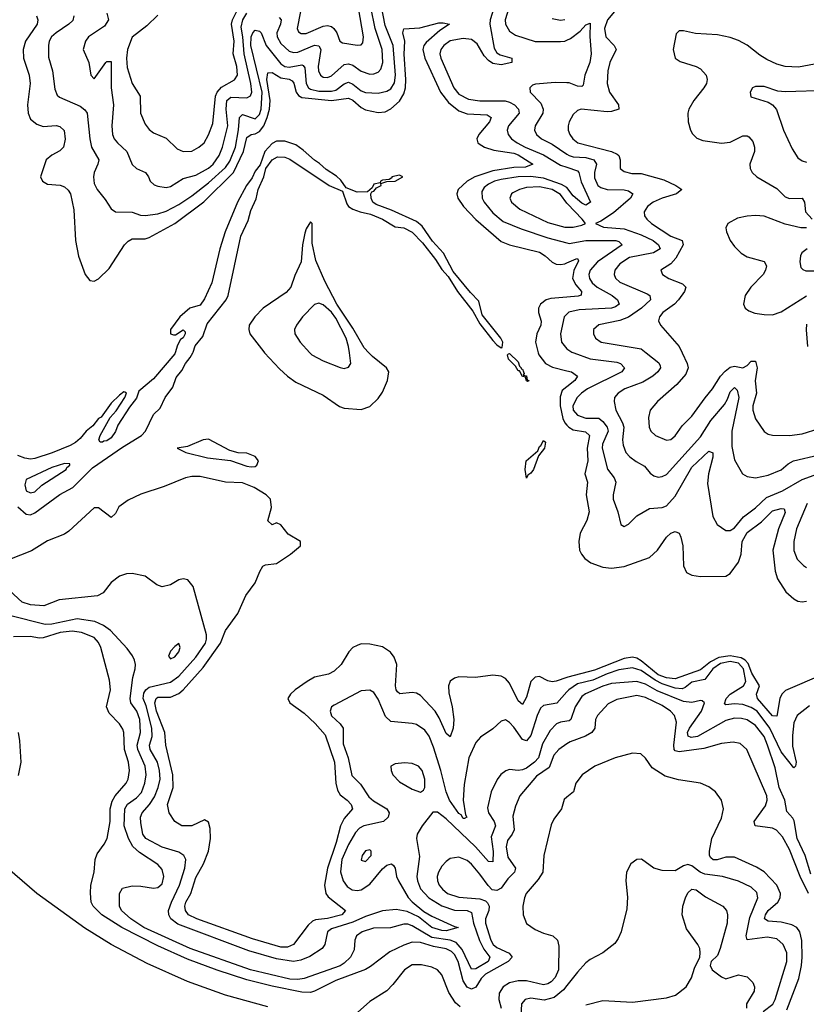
# Model space of a CAD drawing. Header units: inches. Extents: x 1694797 to 1849917, y 907313 to 1017959.
# Tile 57 of 256: x 1697419 to 1701129, y 936928 to 941571. Entities that reach past the tile are written whole.
import ezdxf

# ---------------------------------------------------------------- set-up
doc = ezdxf.new("R2010")
doc.units = ezdxf.units.IN
doc.header["$MEASUREMENT"] = 0
for name, color, linetype in [('B6993', 7, 'Continuous'), ('B6994', 7, 'Continuous'), ('B7903', 7, 'Continuous'), ('B7904', 7, 'Continuous')]:
    doc.layers.add(name, color=color, linetype=linetype)

msp = doc.modelspace()

# ---------------------------------------------------------------- linework, layer by layer
at = {"layer": 'B6993', "color": 5}
for points, elevation in [([(1697410, 939273.1), (1697450, 939239.3), (1697470, 939235.6), (1697490, 939245.8), (1697607.6, 939332.4), (1697670, 939364.3), (1697762.2, 939457.8), (1697904.1, 939555.9), (1697994, 939610), (1698012.8, 939630), (1698050, 939709), (1698081.3, 939738.7), (1698104.2, 939790), (1698141.8, 939838.2), (1698156.4, 939883.6), (1698183.8, 939916.2), (1698200.7, 939950), (1698222.1, 939977.9), (1698235.1, 940000)], 580), ([(1698151.4, 940000), (1698150, 939995.8), (1698050, 939876.9), (1697980.1, 939819.9), (1697970, 939787), (1697936.2, 939743.8), (1697881.3, 939658.7), (1697870, 939628.5), (1697850, 939598.7), (1697830, 939584.9), (1697816, 939584), (1697810, 939578), (1697798, 939578), (1697792, 939590), (1697798, 939610), (1697845.2, 939694.8), (1697873.7, 939726.3), (1697914.8, 939790), (1697922, 939810), (1697915.3, 939815.3), (1697910, 939816), (1697890, 939801), (1697850, 939762), (1697802.7, 939697.3), (1697790, 939690.4), (1697763.8, 939656.2), (1697732.7, 939630), (1697703.8, 939596.2), (1697682.7, 939577.3), (1697657.2, 939562.8), (1697571.6, 939528.4), (1697490, 939501.6), (1697470, 939499.3), (1697443.1, 939503.1), (1697410, 939516.3)], 580), ([(1698574.1, 940000), (1698644.2, 939924.2), (1698681.3, 939890), (1698721.9, 939861.9), (1698850, 939800.5), (1698927, 939747), (1698950, 939738.5), (1699030, 939732.3), (1699070, 939747.3), (1699110, 939785.4), (1699130, 939814.7), (1699154.3, 939870), (1699159.9, 939910), (1699149.2, 939930), (1699083, 939983), (1699066.2, 940000)], 620), ([(1698787.7, 940000), (1698796.9, 939990), (1698850, 939962.5), (1698930, 939930.2), (1698950, 939926.7), (1698970, 939932.7), (1698981.1, 939950), (1698974.4, 940000)], 640), ([(1699864.5, 940000), (1699867, 939990), (1699899.8, 939950), (1699932.8, 939932.8), (1700000, 939915.6)], 620), ([(1700000, 939840.4), (1699977.3, 939822.7), (1699967.9, 939792.1), (1699968, 939750), (1699980.5, 939690), (1699990, 939670.1), (1700000, 939659.5)], 620), ([(1700000, 938468.7), (1699950, 938450.9), (1699930, 938448.3), (1699910, 938452.7), (1699870, 938472.9), (1699850, 938470.8), (1699829.7, 938450), (1699810, 938375.8), (1699790, 938341.6), (1699770, 938358.2), (1699730, 938442.9), (1699710, 938464.3), (1699690, 938474.7), (1699650, 938479.2), (1699569, 938469), (1699490, 938472.3), (1699470, 938465.1), (1699450, 938451.6), (1699441.1, 938430), (1699442.8, 938397.2), (1699458.4, 938330), (1699466.1, 938270), (1699463.6, 938230), (1699450, 938189.3), (1699430, 938204.4), (1699398, 938278), (1699377.9, 938310), (1699310, 938383.9), (1699290, 938394.6), (1699270, 938398), (1699211.9, 938391.9), (1699200.5, 938400.5), (1699194, 938410), (1699190.9, 938430), (1699197.3, 938530), (1699184.5, 938564.5), (1699167.6, 938587.6), (1699130, 938612.8), (1699070, 938626), (1699030, 938627), (1699010, 938620.5), (1698990.3, 938610), (1698971.3, 938590), (1698934.4, 938530), (1698902, 938498), (1698875.6, 938484.4), (1698810, 938469.9), (1698774.7, 938450), (1698718.2, 938410), (1698696.5, 938390), (1698684.2, 938370), (1698692.6, 938350), (1698761.2, 938301.2), (1698812.4, 938252.4), (1698859.2, 938199.2), (1698903.2, 938070), (1698909.8, 937969.8), (1698917.3, 937937.3), (1698930, 937915.6), (1698964, 937890), (1698982, 937870), (1698988.1, 937850), (1698950, 937803.4), (1698931.4, 937770), (1698911.7, 937690), (1698870.4, 937570), (1698856.8, 937490), (1698863.1, 937450), (1698874.5, 937434.5), (1698955.3, 937370), (1698937.8, 937350), (1698870, 937331.9), (1698814.2, 937325.8), (1698800.2, 937319.8), (1698778.8, 937301.2), (1698709.7, 937210.3), (1698682.5, 937197.5), (1698650, 937196.8), (1698516.4, 937236.4), (1698254.8, 937330), (1698215.3, 937350), (1698200.1, 937370), (1698197.6, 937390), (1698202.2, 937410), (1698225.9, 937450), (1698250, 937525.4), (1698286.4, 937590), (1698309.2, 937650), (1698318.7, 937710), (1698317, 937757), (1698310, 937787.3), (1698290, 937798), (1698230, 937769), (1698183.7, 937770), (1698149.9, 937789.9), (1698123.1, 937830), (1698116.5, 937870), (1698142.7, 937950), (1698141.2, 938010), (1698108.7, 938150), (1698103, 938210), (1698063.4, 938310), (1698055.5, 938350), (1698062.3, 938370), (1698070, 938375.8), (1698130, 938375.7), (1698170, 938392.9), (1698190.1, 938409.9), (1698284.2, 938515.8), (1698366.4, 938630), (1698389.9, 938690.1), (1698448.2, 938770), (1698484.9, 938855.1), (1698530, 938915.2), (1698550.9, 938969.1), (1698565.7, 938994.3), (1698579, 939001), (1698630, 939006.6), (1698696.7, 939050), (1698742.7, 939090), (1698742.9, 939110), (1698684.5, 939144.5), (1698650, 939189.2), (1698630, 939199), (1698609.3, 939189.3), (1698590, 939208), (1698606, 939270), (1698601.2, 939310), (1698581.2, 939330), (1698525.5, 939365.5), (1698470, 939387.1), (1698390, 939390.8), (1698270, 939416.8), (1698230, 939416.4), (1698201, 939410), (1698101, 939370), (1697990, 939332.9), (1697930, 939305.2), (1697886.8, 939273.1), (1697870, 939242.9), (1697850, 939223.5), (1697790, 939269.8), (1697770, 939269.8), (1697650, 939158.4), (1697630, 939145.1), (1697550, 939113), (1697474.4, 939065.6), (1697370, 939024.8)], 620), ([(1700000, 938401.6), (1699952.3, 938347.7), (1699890, 938337.4), (1699876.1, 938323.9), (1699859.7, 938290), (1699830, 938195.8), (1699810, 938169.8), (1699790, 938176.8), (1699750, 938234.5), (1699730, 938257.4), (1699710, 938269.7), (1699690, 938263.5), (1699650, 938226.6), (1699592.2, 938187.8), (1699570, 938162.4), (1699537.1, 938090), (1699515.6, 937964.4), (1699510.9, 937890), (1699521.6, 937821.6), (1699527.7, 937810), (1699516.7, 937803.3), (1699510, 937804.6), (1699500.5, 937820.5), (1699490, 937827.9), (1699446.1, 937890), (1699429.9, 937930.1), (1699405.5, 938030), (1699370, 938139.8), (1699350, 938192.9), (1699330, 938220.8), (1699290, 938246.4), (1699270, 938251.8), (1699170, 938260.7), (1699145, 938285), (1699110, 938366.6), (1699090, 938398), (1699070, 938409.8), (1699030, 938406.2), (1698901.8, 938338.1), (1698890.2, 938329.8), (1698883.6, 938310), (1698890, 938288), (1698930.1, 938250.1), (1698944.1, 938230), (1698944.4, 938155.6), (1698967.7, 938090), (1698986, 938006), (1699025.6, 937965.6), (1699066.2, 937906.2), (1699087.9, 937887.9), (1699150.2, 937850), (1699162.2, 937830), (1699157.4, 937810), (1699135.3, 937790), (1699041.5, 937770), (1699021.5, 937758.5), (1699002.1, 937737.9), (1698970, 937682), (1698938.4, 937610), (1698932.1, 937552.1), (1698944.4, 937510), (1698963.8, 937483.8), (1698987.3, 937467.3), (1699010, 937464.1), (1699030, 937468.2), (1699070, 937493.5), (1699130, 937566.9), (1699150, 937583.5), (1699172.4, 937590), (1699182.8, 937582.8), (1699189.5, 937569.5), (1699196.1, 937530), (1699205.6, 937510), (1699251.3, 937431.3), (1699270.5, 937410.5), (1699325.7, 937365.7), (1699363.3, 937343.3), (1699470, 937294.3), (1699487.7, 937290), (1699430, 937274), (1699410, 937275.4), (1699362.8, 937290), (1699299.8, 937339.8), (1699245.9, 937365.9), (1699194.7, 937374.7), (1699130, 937368.5), (1699050, 937341.3), (1698990, 937314.4), (1698890, 937283.9), (1698871.4, 937270), (1698858.5, 937210), (1698845.3, 937190), (1698787.3, 937152.7), (1698744.5, 937135.5), (1698710, 937129.1), (1698630, 937142.1), (1698500, 937180), (1698165.1, 937305.1), (1698131.9, 937330), (1698121.5, 937350), (1698120.7, 937370), (1698134.3, 937410), (1698173.2, 937490), (1698197.9, 937570), (1698202.4, 937610), (1698192.8, 937630), (1698170, 937645.4), (1698090, 937669.1), (1698013.5, 937710), (1698000.2, 937730), (1697990, 937783.7), (1697989, 937810), (1697996.1, 937830), (1698030.4, 937869.6), (1698053.9, 937906.1), (1698072.7, 937950), (1698080.6, 937990), (1698078.6, 938030), (1698069, 938069), (1698033.8, 938130), (1698030.3, 938150), (1698043, 938190), (1698042.2, 938230), (1698014.6, 938334.6), (1698001, 938370), (1698004.7, 938395.3), (1698013.8, 938410), (1698030, 938422.6), (1698130, 938446.2), (1698170, 938474.4), (1698250, 938564.4), (1698294.7, 938630), (1698300.7, 938650), (1698299.9, 938670), (1698237.8, 938897.8), (1698212, 938930), (1698190, 938934.2), (1698170, 938929.8), (1698130, 938906.2), (1698090, 938896.9), (1698065.6, 938905.6), (1698010, 938947.3), (1697950, 938959.5), (1697923, 938957), (1697890, 938946), (1697850, 938917.2), (1697811.7, 938868.3), (1697785.7, 938854.3), (1697604.2, 938835.8), (1697533, 938807), (1697470, 938811.1), (1697430, 938824.3), (1697370, 938879.8)], 640), ([(1700000, 938263), (1699970, 938258.9), (1699950.2, 938250), (1699921.2, 938218.8), (1699884.7, 938155.3), (1699865.8, 938090), (1699847.4, 938070), (1699810, 938041.6), (1699790, 938032.8), (1699769.9, 938029.9), (1699730, 938034.8), (1699712, 938028), (1699689, 938011), (1699671.8, 937988.2), (1699643.2, 937930), (1699626.2, 937853.8), (1699630.1, 937830), (1699656.8, 937790), (1699662.5, 937770), (1699642.9, 937717.1), (1699651.8, 937648.2), (1699650, 937599.5), (1699630, 937601.5), (1699569.6, 937670), (1699430, 937801.5), (1699390, 937833.1), (1699366.8, 937833.2), (1699317.5, 937770), (1699293.7, 937730), (1699290.2, 937710), (1699305.3, 937625.3), (1699292.4, 937530), (1699294.5, 937510), (1699310, 937472.7), (1699349.1, 937429.1), (1699410, 937391.8), (1699470, 937372.1), (1699530, 937369.2), (1699550, 937359.8), (1699559.9, 937310), (1699588.2, 937228.2), (1699608.1, 937188.1), (1699635.9, 937150), (1699628.6, 937130), (1699570, 937095.1), (1699550, 937093), (1699505.6, 937185.6), (1699478.3, 937218.3), (1699450, 937229.3), (1699362.5, 937242.5), (1699270, 937298.1), (1699250, 937305), (1699230, 937305.4), (1699168, 937288), (1699087.3, 937287.3), (1699034.6, 937270), (1699007.7, 937250), (1699000.2, 937230), (1698996.1, 937183.9), (1698979, 937150), (1698950, 937121.1), (1698930.3, 937109.7), (1698760.9, 937050), (1698730, 937044.9), (1698693.3, 937046.7), (1698507.9, 937090), (1698223.2, 937190), (1698004.2, 937290), (1697942.8, 937330), (1697899.1, 937370), (1697889.8, 937390), (1697889, 937450), (1697904.4, 937475.6), (1697950, 937486.3), (1697990, 937485), (1698050, 937475.3), (1698070, 937478), (1698090, 937496.5), (1698098.6, 937530), (1698090, 937562.6), (1698070, 937586.5), (1697984.1, 937644.1), (1697952.4, 937672.4), (1697932.3, 937710), (1697912.1, 937770), (1697914.9, 937850), (1697927.8, 937872.2), (1697970, 937901.5), (1697993, 937927), (1698009.5, 937970), (1698015.5, 938010), (1698010.6, 938050), (1697975.9, 938130), (1697973.2, 938150), (1697987.9, 938210), (1697985.1, 938270), (1697971.8, 938310), (1697942.9, 938350), (1697939.3, 938370), (1697951.7, 938468.3), (1697963.5, 938510), (1697964.7, 938530), (1697959.7, 938550), (1697950.8, 938570.8), (1697925.7, 938605.7), (1697846.5, 938690), (1697813.6, 938713.6), (1697772.4, 938732.4), (1697690, 938745.6), (1697570, 938720.3), (1697539.6, 938719.6), (1697370, 938761.5)], 660), ([(1700000, 938155.5), (1699961.6, 938130), (1699938, 938102), (1699916.4, 938043.6), (1699856, 938004), (1699777.2, 937910), (1699757.4, 937862.6), (1699744.8, 937815.2), (1699750.8, 937750), (1699742.5, 937730), (1699720.4, 937699.6), (1699713, 937670), (1699721.9, 937621.9), (1699758.1, 937570), (1699753.6, 937550), (1699720.7, 937519.3), (1699690, 937474.7), (1699670, 937464.2), (1699648.1, 937468.1), (1699628, 937487.9), (1699590, 937541.6), (1699550, 937587.8), (1699530, 937605.2), (1699490, 937621.8), (1699450, 937615.3), (1699430, 937601.8), (1699410, 937579.3), (1699393.6, 937550), (1699388.6, 937530), (1699389.6, 937510), (1699398, 937490), (1699412.4, 937470), (1699436.3, 937450), (1699490, 937432.1), (1699590, 937425.7), (1699615.7, 937415.7), (1699625.5, 937405.5), (1699633.2, 937390), (1699631, 937370), (1699616, 937330), (1699616.8, 937310), (1699640.8, 937230), (1699652, 937210), (1699670, 937195), (1699728.1, 937168.1), (1699741.1, 937150), (1699723.7, 937130), (1699616, 937070), (1699595.7, 937050), (1699570, 937007.8), (1699550, 936998.7), (1699530, 937008.8), (1699510, 937038.9), (1699486.4, 937130), (1699470, 937162.6), (1699456.1, 937176.1), (1699430, 937189.2), (1699370, 937199.5), (1699310, 937219.4), (1699270, 937221.3), (1699230, 937207), (1699165.4, 937174.6), (1699074.1, 937105.8), (1699050, 937092.3), (1698910, 937039.8), (1698810, 936988.8), (1698790, 936983.5), (1698750, 936984.3), (1698610, 937012.3), (1698490, 937043.1), (1698350, 937088.1), (1698210, 937140.9), (1698070, 937202.6), (1697900.2, 937290), (1697806.2, 937350), (1697764.8, 937390), (1697755.9, 937410), (1697752, 937452), (1697755, 937490), (1697770.5, 937550), (1697774, 937610), (1697783.5, 937636.5), (1697817.7, 937682.3), (1697831.5, 937710), (1697845.9, 937790), (1697845.7, 937850), (1697854.8, 937885.2), (1697869.3, 937910.7), (1697921, 937970), (1697930.4, 937990), (1697937.2, 938030), (1697931.7, 938070), (1697913.6, 938130), (1697910.5, 938210), (1697905.8, 938225.8), (1697890, 938251), (1697840.7, 938300.7), (1697827.8, 938330), (1697846.8, 938410), (1697843.1, 938456.9), (1697801.6, 938610), (1697790, 938634.5), (1697770, 938657.5), (1697710, 938680.9), (1697666.9, 938686.9), (1697610, 938680.4), (1697530, 938655.6), (1697510, 938654.8), (1697470, 938662.5), (1697390, 938661.3)], 680), ([(1697412.9, 938007.1), (1697425.9, 938070), (1697419.6, 938170), (1697413.7, 938210)], 720), ([(1700000, 937904.9), (1699986.4, 937893.6), (1699974.7, 937850), (1699939, 937801), (1699925.5, 937774.5), (1699891, 937630), (1699886.1, 937550), (1699864.5, 937515.5), (1699808.3, 937450), (1699799.3, 937430), (1699791.9, 937390), (1699794.1, 937350), (1699810, 937308.6), (1699850, 937281), (1699890, 937262.7), (1699934, 937250), (1699954.9, 937230), (1699961.7, 937201.7), (1699959.9, 937090), (1699945.3, 937054.7), (1699926.3, 937033.7), (1699910, 937023.4), (1699890, 937019.7), (1699810, 937038.9), (1699770, 937039), (1699730, 937028.7), (1699700.1, 937010), (1699680.7, 936979.3), (1699678.5, 936950), (1699689.7, 936910)], 720), ([(1698590, 936915), (1698390, 936970.7), (1698210, 937035.5), (1698020.5, 937120.5), (1697850, 937209.4), (1697726, 937286), (1697500.3, 937450), (1697361.5, 937570)], 720), ([(1699496, 936916), (1699474.1, 936934.1), (1699443.5, 936983.5), (1699410, 937066.3), (1699390, 937089.9), (1699362.1, 937102.1), (1699314, 937114), (1699270, 937114), (1699233.2, 937090), (1699179.1, 937020.9), (1699150, 936991.7), (1699070, 936941), (1699011.5, 936888.5)], 720), ([(1700000, 937016.9), (1699983.6, 936996.4), (1699939.6, 936960.4), (1699892.4, 936947.6), (1699830, 936957.1), (1699803.1, 936950), (1699786.6, 936930), (1699782.1, 936870)], 740)]:
    msp.add_lwpolyline(points, dxfattribs=dict(at, elevation=elevation))
for points, elevation in [([(1699814.8, 939865.2), (1699810, 939867.8), (1699805.4, 939885.4), (1699790, 939888.5), (1699775.9, 939915.9), (1699770, 939915.6), (1699757.4, 939937.4), (1699723.8, 939970), (1699719.5, 939990), (1699724, 939996), (1699730, 939996.5), (1699770, 939957.4), (1699776.7, 939936.7), (1699784.4, 939930), (1699784.1, 939924.1), (1699790, 939923.8), (1699795.6, 939910), (1699798, 939902), (1699794.4, 939894.4), (1699810, 939892.4), (1699811.9, 939871.9), (1699822, 939870)], 580), ([(1698310, 939592.4), (1698284.2, 939590), (1698210, 939558.4), (1698161, 939550), (1698202.8, 939530), (1698304.7, 939504.7), (1698413, 939493), (1698490, 939466.2), (1698510, 939461.8), (1698530, 939464.3), (1698537.6, 939470), (1698544.5, 939490), (1698530, 939510.7), (1698490, 939527.6), (1698448.6, 939528.6), (1698410, 939538.7)], 620), ([(1699810, 939409.2), (1699803.8, 939450), (1699808.2, 939490), (1699862.4, 939537.6), (1699870, 939558.4), (1699877.7, 939562.3), (1699890, 939587.3), (1699898.3, 939578.3), (1699893.8, 939550), (1699865.5, 939514.5), (1699842, 939450), (1699830, 939432), (1699816.4, 939423.6)], 580), ([(1697630, 939478), (1697570, 939459.6), (1697450, 939402.9), (1697442.9, 939377.1), (1697448.9, 939348.9), (1697470, 939339.2), (1697490, 939344.5), (1697523.7, 939376.3), (1697638.7, 939450), (1697641.1, 939458.9), (1697656, 939470), (1697656, 939476)], 580), ([(1698170, 938629.2), (1698150, 938615.8), (1698130, 938592.6), (1698120.3, 938570), (1698130, 938557.1), (1698150, 938567.1), (1698169.6, 938590), (1698176.4, 938610)], 660), ([(1699233.8, 938066.2), (1699190, 938062.4), (1699169, 938051), (1699170.4, 938030), (1699179.5, 938010), (1699210, 937976.5), (1699270, 937941.5), (1699310, 937928.2), (1699323.3, 937936.7), (1699329.7, 937950.3), (1699329.8, 937990), (1699316.8, 938030), (1699300.5, 938050), (1699270, 938062.8)], 660), ([(1699070, 937655.6), (1699050, 937651.5), (1699034.3, 937630), (1699030, 937608), (1699050, 937600.8), (1699076.8, 937630), (1699076.9, 937650)], 660)]:
    msp.add_lwpolyline(points, close=True, dxfattribs=dict(at, elevation=elevation))
at = {"layer": 'B6994', "color": 5}
for points, elevation in [([(1699771.6, 941770), (1699708.5, 941570), (1699710.6, 941550), (1699730, 941517), (1699758.1, 941498.1), (1699850, 941467.8), (1699970, 941467.9), (1699990, 941470.5), (1700000, 941474.9)], 660), ([(1698742.7, 941610), (1698728, 941530), (1698734.5, 941514.5), (1698746, 941506), (1698770, 941506.1), (1698850, 941540.4), (1698870, 941543.7), (1698890, 941538.6), (1698900.6, 941530), (1698914.3, 941510), (1698928.6, 941470), (1698942, 941462), (1699010, 941451), (1699030, 941452.9), (1699037.9, 941462.1), (1699041.1, 941490), (1698999.8, 941730)], 680), ([(1697674.3, 941590), (1697670, 941568.2), (1697650.2, 941550), (1697590.2, 941510), (1697569.4, 941490), (1697558.5, 941470), (1697554.5, 941450), (1697554.9, 941394.9), (1697572.7, 941330), (1697584.1, 941244.1), (1697595.4, 941215.4), (1697606.5, 941206.5), (1697703.8, 941163.8), (1697726.6, 941146.6), (1697737.1, 941130), (1697749.6, 941009.6), (1697758.2, 940970), (1697792.2, 940910), (1697787.9, 940890), (1697769.6, 940850), (1697766.7, 940830), (1697770, 940799.5), (1697783.6, 940770), (1697822.6, 940722.6), (1697850, 940679.5), (1697870, 940664.4), (1697950, 940663.5), (1697988.2, 940650), (1698010, 940647.7), (1698070, 940656.2), (1698110, 940668.6), (1698170, 940699.3), (1698230, 940739.9), (1698310, 940801.2), (1698390, 940874.2), (1698410, 940903.6), (1698436.5, 940970), (1698451.4, 941051.4), (1698455, 941110), (1698470, 941124.2), (1698530, 941103.6), (1698550, 941124.7), (1698558.1, 941150), (1698562, 941230), (1698509.1, 941450), (1698510.3, 941490), (1698517.8, 941510), (1698530, 941521.5), (1698550, 941517.3), (1698557.1, 941510), (1698581.8, 941450), (1698650, 941363), (1698670, 941351.1), (1698690, 941347.5), (1698750, 941358.3), (1698755.9, 941355.9), (1698764.3, 941344.3), (1698770.1, 941270), (1698781.7, 941250), (1698790, 941244.4), (1698830, 941234.1), (1698890, 941233.8), (1698910, 941239.6), (1698950, 941269.3), (1698970, 941276), (1698990, 941267.5), (1699030, 941235.4), (1699050, 941227.7), (1699110, 941225.1), (1699150, 941234.1), (1699170, 941245.1), (1699187.2, 941272.8), (1699192, 941310), (1699180.9, 941450), (1699143.2, 941543.2), (1699122.7, 941650)], 640), ([(1698070, 941593.3), (1698018, 941542), (1697950, 941488.7), (1697926.7, 941430), (1697922.5, 941390), (1697925.4, 941345.4), (1697949.5, 941270), (1697987.5, 941210), (1697989.2, 941130), (1698010, 941078), (1698030, 941053), (1698050, 941038), (1698110, 941012.2), (1698161.8, 940961.8), (1698189.3, 940949.3), (1698230, 940952), (1698264.1, 940970), (1698289, 940991), (1698310, 941027.6), (1698330, 941081.6), (1698342.8, 941210), (1698350.4, 941229.6), (1698370, 941252.3), (1698431.8, 941288.2), (1698445.4, 941310), (1698443.1, 941350), (1698425.4, 941410), (1698431, 941470), (1698417.9, 941550), (1698423.1, 941570), (1698452.3, 941630)], 680), ([(1698642.2, 941582.2), (1698652.1, 941570), (1698649.6, 941550), (1698632.4, 941510), (1698632.5, 941490), (1698650, 941458.7), (1698690, 941423.1), (1698710, 941416.9), (1698730, 941418.8), (1698810, 941451.1), (1698830, 941448.7), (1698839.3, 941430), (1698827.2, 941350), (1698828.2, 941330), (1698837.1, 941310), (1698850, 941300.4), (1698870, 941298.8), (1698890, 941306.1), (1698950, 941360.1), (1698970, 941363.7), (1698990, 941356.3), (1699030, 941328.3), (1699070, 941315), (1699090, 941316.2), (1699110, 941324.5), (1699121.8, 941338.2), (1699131.9, 941370), (1699128.7, 941430), (1699095.1, 941530), (1699075.8, 941630)], 660), ([(1699657.4, 941630), (1699637.4, 941570), (1699635.9, 941550), (1699657.3, 941437.3), (1699670, 941415.4), (1699684.9, 941404.9), (1699740.5, 941390), (1699739.5, 941370), (1699690, 941358.9), (1699650, 941365.2), (1699630, 941379.1), (1699610, 941401.6), (1699577.1, 941457.1), (1699550, 941477.8), (1699510, 941482.7), (1699450, 941472), (1699419.6, 941450), (1699405.3, 941430), (1699401.3, 941410), (1699404.9, 941390), (1699466.3, 941250), (1699490, 941220.6), (1699536.4, 941196.4), (1699590, 941187.9), (1699708.4, 941188.4), (1699730, 941183), (1699752.9, 941170), (1699772.3, 941150), (1699775.6, 941130), (1699723.9, 941070), (1699717.7, 941050), (1699722.2, 941030), (1699739.4, 941010), (1699765.9, 940990), (1699802.8, 940970), (1699890, 940934.1), (1699970, 940885), (1700000, 940875.1)], 640), ([(1697497.4, 941590), (1697504.8, 941570), (1697501.9, 941550), (1697446.7, 941470), (1697434.8, 941430), (1697436.8, 941390), (1697462.7, 941310), (1697468.2, 941270), (1697455.8, 941170), (1697458.1, 941130), (1697470, 941101.5), (1697498.8, 941078.8), (1697530, 941068.1), (1697590, 941071.5), (1697608, 941068), (1697628.1, 941048.1), (1697632.6, 941007.4), (1697624.7, 940970), (1697607.7, 940952.3), (1697570, 940933), (1697543.2, 940910), (1697516.5, 940830), (1697525.6, 940810), (1697550, 940795.2), (1697609.8, 940790.2), (1697630, 940782.4), (1697647.9, 940767.9), (1697658.3, 940750), (1697674.2, 940674.2), (1697682, 940530), (1697696.7, 940456.7), (1697727.2, 940370), (1697750, 940340.6), (1697770, 940337.8), (1697790, 940349.5), (1697841.4, 940398.6), (1697913.3, 940510), (1697930, 940527.3), (1697950, 940538.1), (1698010, 940537.8), (1698030, 940544.5), (1698150, 940609.7), (1698287.7, 940712.3), (1698427.1, 940850), (1698474.8, 940950), (1698490, 941015.1), (1698509.9, 941030.1), (1698530, 941032.7), (1698550, 941043.3), (1698570, 941070.5), (1698586.1, 941110), (1698597.2, 941150), (1698600.2, 941190), (1698585.1, 941290), (1698590, 941320.6), (1698610, 941322), (1698650, 941297.4), (1698690.6, 941290.6), (1698703.5, 941283.5), (1698711.4, 941271.4), (1698722.4, 941230), (1698734.2, 941214.2), (1698750, 941204.5), (1698890, 941190.4), (1698970, 941201.7), (1698990, 941192.2), (1699030, 941157.5), (1699050, 941146.3), (1699110, 941133.3), (1699142.6, 941137.4), (1699170, 941150.6), (1699210, 941187.6), (1699230, 941221.1), (1699238.8, 941250), (1699240.9, 941290), (1699231.6, 941408.4), (1699235.4, 941470), (1699225.4, 941510), (1699230, 941528.4), (1699306.7, 941533.3), (1699395.8, 941555.8), (1699416.8, 941556.8), (1699445.5, 941550), (1699399.9, 941520.1), (1699336.5, 941463.5), (1699325.9, 941450), (1699319.9, 941430), (1699330.4, 941390), (1699404.3, 941230), (1699441.3, 941181.3), (1699490, 941141.1), (1699530, 941127.7), (1699623.2, 941123.2), (1699643, 941110), (1699635.4, 941090), (1699584.5, 941030), (1699574.8, 941010), (1699580.2, 940990), (1699585.6, 940985.6), (1699611.4, 940970), (1699656, 940956), (1699750, 940941.3), (1699770, 940933.9), (1699839, 940890), (1699804.8, 940875.2), (1699750, 940874.8), (1699650, 940858.8), (1699565.3, 940830), (1699529.1, 940810), (1699486.5, 940770), (1699480.1, 940750), (1699485.4, 940730), (1699512.4, 940690), (1699570, 940628.6), (1699690, 940525.5), (1699730, 940509.2), (1699870, 940475.2), (1699898, 940458), (1699930, 940427.9), (1699950, 940418.4), (1699970, 940416.3), (1699990, 940420.6), (1700000, 940424.9)], 620), ([(1697830, 941601.5), (1697838.1, 941570), (1697818.9, 941541.1), (1697744, 941490), (1697729.2, 941470), (1697718.3, 941430), (1697744.7, 941370), (1697754.4, 941310), (1697770, 941292.7), (1697825.1, 941370), (1697830, 941374.6), (1697850, 941374), (1697850.1, 941250), (1697861.9, 941170), (1697854.1, 941070), (1697856.6, 941030), (1697864.6, 941010), (1697879.8, 940990), (1697924.4, 940950), (1697950, 940888.8), (1697970.1, 940870.1), (1698012.9, 940850), (1698026.9, 940830), (1698033.6, 940810), (1698052.7, 940792.7), (1698070, 940785.5), (1698110, 940779.7), (1698130, 940783.8), (1698190, 940821.6), (1698250, 940837.5), (1698310, 940870.5), (1698331.9, 940890), (1698358.9, 940930), (1698374.9, 940970), (1698400.7, 941070), (1698392.8, 941150), (1698396, 941190), (1698414.1, 941205.9), (1698490, 941203.1), (1698507.1, 941212.9), (1698514.1, 941230), (1698509.2, 941270.8), (1698477.6, 941410), (1698471.9, 941490), (1698463.6, 941536.4), (1698470.8, 941570), (1698490, 941602.8)], 660), ([(1699930, 941577.2), (1699970, 941569.5), (1699990, 941571.6)], 680), ([(1700000, 941273.3), (1699944.2, 941275.8), (1699852.2, 941267.8), (1699837.8, 941262.2), (1699824.6, 941250), (1699827.1, 941230), (1699877.5, 941177.5), (1699888.6, 941150), (1699885.9, 941130), (1699850.1, 941070), (1699847, 941050), (1699856.1, 941030), (1699880.7, 941010), (1699930, 940984.3), (1700000, 940937.1)], 660), ([(1698235.1, 940000), (1698236.9, 940003.1), (1698246.7, 940033.3), (1698282.8, 940077.2), (1698303.1, 940136.9), (1698392, 940250), (1698402.6, 940270), (1698462, 940550), (1698496.2, 940623.8), (1698509.1, 940670.9), (1698533.7, 940726.3), (1698543, 940770), (1698571, 940830), (1698580.2, 940870), (1698609.6, 940910.4), (1698635.1, 940924.9), (1698670, 940923.4), (1698693.5, 940913.5), (1698878, 940790), (1698942.2, 940762.2), (1698962.3, 940702.3), (1698970, 940689.8), (1698990, 940678), (1699024.6, 940664.6), (1699073.9, 940653.9), (1699130.6, 940630.6), (1699190, 940594.8), (1699230, 940589.8), (1699270, 940569.8), (1699319, 940519), (1699380.3, 940440.3), (1699410, 940393.5), (1699439.7, 940359.7), (1699483.2, 940290), (1699555.9, 940195.9), (1699590, 940136.4), (1699650, 940058.5), (1699670, 940038.5), (1699690, 940023.6), (1699695.1, 940024.9), (1699697.6, 940050), (1699688.9, 940070), (1699599.7, 940179.7), (1699584.4, 940244.4), (1699545.1, 940285.1), (1699464.2, 940384.2), (1699418.3, 940470), (1699366.2, 940526.2), (1699317.6, 940597.6), (1699290, 940619.7), (1699172.7, 940672.7), (1699100, 940700), (1699084.7, 940710), (1699076.3, 940730), (1699075.8, 940750), (1699080.3, 940759.8), (1699090, 940762), (1699101.8, 940778.2), (1699124, 940790), (1699122, 940798), (1699150, 940807.6), (1699190, 940809.8), (1699226.8, 940830), (1699210, 940837.6), (1699174, 940830), (1699174, 940826), (1699162, 940818), (1699130, 940814), (1699121.2, 940810), (1699118.6, 940801.4), (1699090, 940794.9), (1699081.3, 940778.7), (1699059.8, 940760.2), (1699010, 940757.8), (1698958, 940778), (1698934.2, 940814.2), (1698913.6, 940833.6), (1698864.2, 940864.2), (1698833.7, 940893.7), (1698808.8, 940908.8), (1698756.5, 940956.5), (1698720.9, 940980.9), (1698670, 940998.8), (1698630, 940998.8), (1698610, 940988), (1698575.3, 940950), (1698553.4, 940886.6), (1698530, 940857.1), (1698514.9, 940825.1), (1698489.2, 940790), (1698446.5, 940710), (1698388.4, 940570), (1698362.4, 940490), (1698324.8, 940330), (1698290, 940255.5), (1698270, 940224.4), (1698222, 940210), (1698174, 940170), (1698129.5, 940110.5), (1698129.4, 940089.4), (1698144.5, 940084.5), (1698154.4, 940085.6), (1698190, 940109.2), (1698198.7, 940098.7), (1698199.6, 940090), (1698190, 940070.8), (1698177.7, 940062.3), (1698163.4, 940036.6), (1698151.4, 940000)], 580), ([(1700000, 940780), (1699974.7, 940794.7), (1699890, 940824.1), (1699828.4, 940831.6), (1699770.5, 940829.5), (1699690, 940818.3), (1699657.8, 940810), (1699630, 940796.2), (1699610, 940779.9), (1699599.4, 940760.6), (1699600.7, 940730), (1699610.1, 940710), (1699650, 940661.1), (1699699.9, 940619.9), (1699784.7, 940584.8), (1699910, 940541.8), (1700000, 940518.6)], 640), ([(1700000, 940706.2), (1699970, 940747.6), (1699931.1, 940770), (1699870, 940782.3), (1699810, 940779.1), (1699776.1, 940770), (1699745.6, 940754.4), (1699738.8, 940750), (1699730.2, 940730), (1699739.4, 940710), (1699777.6, 940677.6), (1699910, 940615.4), (1699990, 940593), (1700000, 940593)], 660), ([(1699066.2, 940000), (1699043.2, 940023.2), (1698990, 940116.7), (1698915.2, 940230), (1698858, 940338), (1698816, 940436), (1698797.9, 940517.9), (1698798.3, 940610), (1698790, 940617.3), (1698770, 940585.1), (1698764.2, 940564.2), (1698752.4, 940510), (1698745.9, 940430), (1698715.9, 940364.1), (1698698.1, 940310), (1698675, 940285), (1698567.6, 940210), (1698527.2, 940170), (1698501.4, 940130), (1698499, 940110), (1698504.1, 940090), (1698570, 940004.5), (1698574.1, 940000)], 620), ([(1698974.4, 940000), (1698970.5, 940029.6), (1698958.9, 940070), (1698910, 940163.4), (1698890, 940192.6), (1698850, 940226.5), (1698830, 940234.8), (1698810, 940227.3), (1698753.4, 940170), (1698724.4, 940130), (1698715.3, 940110), (1698716.5, 940090), (1698741.5, 940050), (1698787.7, 940000)], 640), ([(1700000, 940262.9), (1699924, 940256), (1699902.6, 940250), (1699875.5, 940230), (1699865.9, 940210), (1699866.2, 940190), (1699878.8, 940150), (1699876.5, 940130), (1699858.2, 940090), (1699852.3, 940050), (1699864.5, 940000)], 620), ([(1700000, 940182.7), (1699987.3, 940170), (1699969.4, 940089.4), (1699974.4, 940050), (1699999.5, 940019.5), (1700000, 940019.2)], 640)]:
    msp.add_lwpolyline(points, dxfattribs=dict(at, elevation=elevation))
at = {"layer": 'B7903', "color": 5}
for points, elevation in [([(1700032.9, 940000), (1700110, 939972.2), (1700235.8, 939955.8), (1700252.3, 939950), (1700271.1, 939930), (1700259.1, 939910), (1700097.9, 939830), (1700069.5, 939810), (1700048.5, 939790), (1700027.8, 939750), (1700030.1, 939730), (1700050, 939706.7), (1700090, 939691.8), (1700150, 939691.5), (1700170, 939676.8), (1700190.5, 939650), (1700194.1, 939630), (1700167.7, 939570), (1700166.3, 939550), (1700191.9, 939451.9), (1700222.7, 939410), (1700230.8, 939390), (1700217.7, 939330), (1700218.4, 939310), (1700240.8, 939250), (1700254.8, 939190), (1700270, 939180.5), (1700290, 939192.7), (1700329.2, 939230.8), (1700390, 939265.8), (1700450, 939270.9), (1700470, 939279), (1700510, 939324.1), (1700590, 939461.2), (1700670, 939535.9), (1700687.7, 939527.7), (1700688.4, 939508.4), (1700667.4, 939430), (1700663.3, 939383.3), (1700687.9, 939227.9), (1700708.5, 939190), (1700750, 939162), (1700770, 939161.8), (1700790, 939174), (1700833, 939227), (1700890, 939269.2), (1700942.1, 939317.9), (1701016.5, 939350), (1701110, 939402.7), (1701218.3, 939441.7)], 640), ([(1700373.7, 940000), (1700433, 939953), (1700439.5, 939939.5), (1700442, 939930), (1700429.5, 939910), (1700405, 939890), (1700357.6, 939862.4), (1700272.9, 939830), (1700242, 939810), (1700225.2, 939790), (1700222.3, 939770), (1700231.6, 939730), (1700263, 939670), (1700268.6, 939650), (1700262.5, 939590), (1700264.8, 939564.8), (1700278.5, 939530), (1700296.2, 939510), (1700326.8, 939486.8), (1700365.9, 939465.9), (1700392.2, 939432.2), (1700410, 939419.2), (1700430, 939413.7), (1700450, 939416.3), (1700470, 939425.7), (1700630, 939603.5), (1700679.4, 939680.6), (1700743, 939757), (1700757.7, 939782.3), (1700770, 939816.9), (1700790, 939837.1), (1700803.8, 939823.8), (1700810.5, 939790), (1700777.3, 939630), (1700777.8, 939557.8), (1700790, 939495.5), (1700828.9, 939430), (1700850, 939416.5), (1700890, 939411.1), (1700950, 939423.5), (1701010, 939448.8), (1701043.3, 939476.7), (1701069.1, 939490.9), (1701190, 939519.8)], 660), ([(1700544.4, 940000), (1700568.1, 939950), (1700572.2, 939930), (1700560.8, 939899.2), (1700519.2, 939850), (1700427.1, 939770), (1700393.2, 939730), (1700384.9, 939695.1), (1700387.6, 939650), (1700395.6, 939630), (1700418.4, 939610), (1700470, 939587.5), (1700490, 939591.3), (1700510, 939609.2), (1700543.8, 939656.2), (1700590, 939701.5), (1700651.9, 939788.1), (1700687.5, 939830), (1700724.7, 939890), (1700746.1, 939913.9), (1700770, 939932.3), (1700790, 939936.5), (1700830.3, 939929.7), (1700850, 939939.8), (1700870, 939960.5), (1700881, 939961), (1700890, 939961.2), (1700897, 939930), (1700888.7, 939868.7), (1700893.6, 939810), (1700877.1, 939750), (1700877.4, 939730), (1700890, 939688.7), (1700930, 939628.9), (1700950, 939615.8), (1700970, 939611.1), (1701050, 939610.8), (1701110, 939618.5), (1701190, 939643.5)], 680), ([(1700000, 939915.6), (1700022, 939910), (1700050.2, 939890), (1700037.7, 939870), (1700000, 939840.4)], 620), ([(1700000, 939659.5), (1700008.9, 939650), (1700030, 939637.1), (1700087.3, 939627.3), (1700106.2, 939610), (1700095.5, 939550), (1700098.7, 939490), (1700084.5, 939430), (1700097.4, 939390), (1700091.3, 939330), (1700105.8, 939250), (1700094.2, 939210), (1700062.8, 939150), (1700056.6, 939110), (1700060.1, 939070), (1700068.3, 939050), (1700085, 939030), (1700112.4, 939010), (1700170, 938989.6), (1700210, 938984.8), (1700270, 938993), (1700390, 939035.3), (1700427.8, 939070), (1700470, 939131), (1700490, 939149.2), (1700510, 939157.3), (1700529.2, 939149.2), (1700537.5, 939130), (1700546.7, 939090), (1700550, 938994.8), (1700564, 938964), (1700590, 938952.2), (1700630, 938945.8), (1700750, 938946.7), (1700770, 938958.9), (1700810, 939013.1), (1700822, 939050), (1700826.2, 939110), (1700850, 939152.7), (1700917.5, 939202.5), (1700970, 939254.6), (1701010, 939266.7), (1701024.6, 939264.6), (1701030, 939247.3), (1700997.5, 939170), (1700971.4, 939070), (1700982.3, 938970), (1700993.8, 938933.8), (1701032.4, 938872.4), (1701070, 938839.8), (1701090, 938829.4), (1701110, 938826.1), (1701130, 938829.5)], 620), ([(1701133.3, 939290), (1701083.1, 939170), (1701070.6, 939110), (1701070, 939067.7), (1701086.9, 939026.9), (1701116.6, 938996.6), (1701130, 938988.4)], 640), ([(1701210, 938483.8), (1701031.7, 938408.3), (1701014.4, 938390), (1701004.6, 938370), (1700990, 938286), (1700970, 938288), (1700899.3, 938370), (1700893.7, 938390), (1700908.3, 938430), (1700872.2, 938490), (1700854.3, 938534.3), (1700841.6, 938550), (1700821.9, 938561.9), (1700770, 938570.7), (1700717.4, 938562.6), (1700677.9, 938542.1), (1700630, 938504.7), (1700510, 938463), (1700470, 938467.3), (1700430, 938481.4), (1700350, 938546.9), (1700330, 938560.4), (1700310, 938565), (1700270, 938557.8), (1700130, 938503.4), (1700003.7, 938470), (1700000, 938468.7)], 620), ([(1701144.4, 938335.6), (1701085.6, 938290), (1701070, 938255.1), (1701064.3, 938195.6), (1701064.3, 938144.3), (1701081.1, 938070), (1701077.6, 938050), (1701070, 938043.5), (1701010, 938117.7), (1700957.3, 938230), (1700896.8, 938310), (1700870, 938328.1), (1700830, 938341.5), (1700790, 938344.7), (1700750, 938339.8), (1700743.9, 938343.9), (1700751.5, 938370), (1700769.9, 938390), (1700833, 938430), (1700844.5, 938450), (1700832.4, 938510), (1700810, 938536.2), (1700770, 938544.4), (1700725.1, 938534.9), (1700688, 938510), (1700650, 938459.7), (1700590, 938447.2), (1700558.5, 938421.5), (1700544.4, 938415.6), (1700510, 938418), (1700450, 938439.2), (1700416.5, 938456.5), (1700350, 938502.5), (1700310, 938514.9), (1700244.7, 938504.7), (1700190, 938486.8), (1700123.1, 938456.9), (1700050, 938438.7), (1700008.6, 938411.4), (1700000, 938401.6)], 640), ([(1701150, 937541.1), (1701123.7, 937630), (1701087, 937710), (1701072.2, 937792.2), (1701065.9, 937805.9), (1701037.6, 937837.6), (1701028.1, 937890), (1701001.4, 937950), (1700982.6, 938042.6), (1700946.8, 938150), (1700929.9, 938190), (1700890, 938242.8), (1700850, 938268.7), (1700824.1, 938275.9), (1700790, 938277.5), (1700750, 938266.7), (1700616.3, 938190), (1700585.7, 938185.7), (1700572.6, 938192.6), (1700569.6, 938210), (1700578.4, 938230), (1700635.2, 938310), (1700649.6, 938349.6), (1700638.8, 938358.8), (1700630, 938361), (1700590, 938350.4), (1700550, 938356.3), (1700426.1, 938406.1), (1700370, 938437.7), (1700330.5, 938449.5), (1700210, 938439.8), (1700170, 938428.4), (1700087.7, 938392.3), (1700070, 938379), (1700039.1, 938330), (1700018.2, 938270), (1700010, 938264.3), (1700000, 938263)], 660), ([(1701139.4, 937450), (1701100.6, 937530), (1701050, 937657.2), (1701016.9, 937716.9), (1700989.3, 937749.3), (1700970, 937757.8), (1700888.6, 937770), (1700883.2, 937790), (1700936.7, 937863.3), (1700945, 937890), (1700943.6, 937910), (1700848.8, 938128.8), (1700817, 938157), (1700784.2, 938164.2), (1700730, 938157.5), (1700646.4, 938133.6), (1700530, 938118.7), (1700510, 938123.2), (1700505.6, 938130), (1700505, 938150), (1700517.6, 938257.6), (1700508.1, 938290), (1700489.2, 938310), (1700450, 938336.6), (1700370, 938373.9), (1700330, 938383.4), (1700235.4, 938364.6), (1700195.2, 938344.8), (1700144.6, 938290), (1700135.5, 938270), (1700131.6, 938230), (1700117.6, 938210), (1700087.6, 938192.4), (1700014.8, 938165.2), (1700000, 938155.5)], 680), ([(1701037.9, 936902.1), (1701094.8, 937050), (1701107, 937110), (1701109.9, 937150), (1701108, 937228), (1701098.6, 937270), (1701083.9, 937290), (1701061.8, 937301.8), (1701010, 937315.4), (1700950, 937319.9), (1700932.3, 937330), (1700936.9, 937350), (1700949.9, 937370), (1700994.3, 937410), (1701005.9, 937430), (1701007.6, 937450), (1700990.4, 937490), (1700930, 937552.3), (1700894.7, 937574.7), (1700790, 937621.7), (1700750, 937621), (1700708.2, 937608.2), (1700690, 937608.4), (1700679, 937619), (1700672.8, 937630), (1700672.8, 937650), (1700683.1, 937710), (1700730, 937806), (1700739.4, 937850), (1700728.7, 937890), (1700701.3, 937930), (1700670, 937953.8), (1700630, 937969.9), (1700526.8, 937986.8), (1700463.2, 938003.2), (1700402.9, 938042.9), (1700370, 938088.9), (1700348.2, 938108.2), (1700310, 938112.2), (1700227.6, 938090), (1700131.8, 938050), (1700071.6, 938010), (1700041.7, 937970), (1700030.5, 937930), (1700000, 937904.9)], 720), ([(1700926.1, 936893.9), (1700971.4, 936928.6), (1700983, 936950), (1701037.4, 937130), (1701036.7, 937170), (1701019.5, 937210), (1700990, 937236.2), (1700944.7, 937244.7), (1700850, 937231.8), (1700846.2, 937250), (1700862.9, 937337.1), (1700900.5, 937430), (1700895.3, 937455.3), (1700870, 937480.5), (1700810, 937507.7), (1700734.5, 937530), (1700650, 937542), (1700629.2, 937550), (1700590, 937580.2), (1700570, 937587.4), (1700550, 937581.2), (1700510, 937556.9), (1700450, 937558), (1700410, 937569.3), (1700351.4, 937611.4), (1700330, 937610.8), (1700301.3, 937590), (1700281.1, 937550), (1700277.8, 937510), (1700286.4, 937433.6), (1700282, 937378), (1700255.5, 937270), (1700242.3, 937237.7), (1700226, 937214), (1700169.2, 937170.8), (1700110, 937138.5), (1700090, 937122.4), (1700050, 937079.8), (1700000, 937016.9)], 740), ([(1700090, 936925.3), (1700170, 936944.9), (1700310, 936938.1), (1700470, 936958.2), (1700512.4, 936970), (1700562.4, 937010), (1700588.2, 937051.8), (1700601.3, 937098.7), (1700627.4, 937150), (1700629, 937170), (1700626.7, 937190), (1700618, 937210), (1700563.7, 937283.7), (1700543.4, 937350), (1700546.7, 937390), (1700559.7, 937430), (1700570, 937452.7), (1700590, 937471.2), (1700610, 937468.2), (1700654.4, 937434.4), (1700735.6, 937390), (1700753.3, 937370), (1700758.2, 937350), (1700755.7, 937310), (1700723.7, 937190), (1700710, 937158), (1700680.5, 937130), (1700675.1, 937110), (1700684.7, 937090), (1700730, 937056.8), (1700750, 937048), (1700810, 937066.9), (1700850, 937056.4), (1700877.2, 937030), (1700884.2, 937010), (1700884.1, 936990), (1700847.8, 936930), (1700846.6, 936910)], 760)]:
    msp.add_lwpolyline(points, dxfattribs=dict(at, elevation=elevation))
at = {"layer": 'B7904', "color": 5}
for points, elevation in [([(1700224.6, 941610), (1700190.8, 941570), (1700176.9, 941530), (1700184, 941490), (1700222.6, 941450), (1700232, 941430), (1700201.8, 941370), (1700193, 941330), (1700190.1, 941270), (1700200.7, 941230), (1700243.5, 941170), (1700244.6, 941150), (1700210, 941137.7), (1700190, 941137.2), (1700068, 941150), (1700050, 941143.1), (1700030, 941123.5), (1700010.9, 941090), (1700006, 941070), (1700006.6, 941050), (1700013.6, 941030), (1700027.4, 941010), (1700050.9, 940990.9), (1700210, 940950), (1700236.7, 940936.7), (1700244.2, 940930), (1700250.6, 940910), (1700251.2, 940870), (1700270, 940855), (1700306.1, 940846.1), (1700350, 940845.4), (1700456.8, 940816.8), (1700513.8, 940790), (1700542.4, 940770), (1700517, 940750), (1700449.8, 940730.2), (1700407.2, 940710), (1700380.6, 940690), (1700364.7, 940664.7), (1700365.8, 940645.8), (1700376.3, 940630), (1700399, 940610), (1700490, 940550.9), (1700543, 940530), (1700549.1, 940510), (1700513.7, 940446.3), (1700490, 940419.8), (1700443.8, 940390), (1700450.4, 940370), (1700481.3, 940350), (1700545.4, 940325.4), (1700561.3, 940310), (1700554.6, 940290), (1700527, 940250), (1700507.1, 940230), (1700452.3, 940190), (1700436.6, 940170), (1700431.7, 940151.7), (1700441.7, 940130), (1700530.1, 940030.1), (1700544.4, 940000)], 680), ([(1700000, 941474.9), (1700017.5, 941482.5), (1700062.8, 941517.2), (1700090, 941547.3), (1700110, 941554.8), (1700108.7, 941491.3), (1700114.8, 941410), (1700108, 941370), (1700085.2, 941310), (1700077.1, 941262.9), (1700070, 941256.8), (1700050, 941257.9), (1700010, 941272.8), (1700000, 941273.3)], 660), ([(1701193.2, 941366.8), (1701092.7, 941347.3), (1701030, 941349.9), (1700990, 941361.4), (1700943.5, 941383.5), (1700910, 941403.4), (1700850, 941450.9), (1700810, 941472.6), (1700770, 941486.7), (1700710, 941499.3), (1700606.2, 941506.2), (1700550, 941518.5), (1700530, 941518.3), (1700515.5, 941504.5), (1700502, 941430), (1700510.2, 941390.2), (1700533.8, 941373.8), (1700610, 941350.9), (1700630, 941339.3), (1700656.9, 941310), (1700662.2, 941290), (1700658.2, 941270), (1700646.2, 941250), (1700598.5, 941190), (1700574.7, 941150), (1700570.2, 941130), (1700571.4, 941090), (1700582.3, 941050), (1700593, 941033), (1700613, 941013), (1700640.9, 941000.9), (1700729.5, 940989.5), (1700770, 940994.4), (1700830, 941022.8), (1700850, 941023.9), (1700858.9, 941018.9), (1700877.5, 940997.5), (1700885.7, 940970), (1700884.4, 940950), (1700863, 940890), (1700864.5, 940870), (1700873.6, 940850), (1700895.3, 940830), (1700990, 940774.6), (1701030, 940735.7), (1701050, 940727.3), (1701110, 940728.8), (1701121.1, 940710), (1701124.8, 940664.8), (1701157.3, 940630)], 720), ([(1701230, 941237.6), (1701030, 941230.9), (1700994.6, 941234.6), (1700930, 941256), (1700890, 941256.3), (1700874.8, 941250), (1700864, 941230), (1700868, 941208), (1700950, 941182.4), (1700970.3, 941170.3), (1700988.1, 941148.1), (1701021.6, 941050), (1701063, 940963), (1701090, 940920.3), (1701110, 940906), (1701130, 940898.9)], 740), ([(1700000, 940937.1), (1700010, 940930.4), (1700030, 940924.4), (1700090, 940920.8), (1700126.7, 940910), (1700140.4, 940890), (1700129.7, 940850), (1700130, 940825.3), (1700145.4, 940790), (1700159.3, 940779.3), (1700190, 940770.1), (1700269.6, 940769.6), (1700290, 940763.5), (1700311.3, 940750), (1700299.4, 940730), (1700219.2, 940660.8), (1700159.7, 940620.3), (1700135.5, 940610), (1700173.4, 940593.4), (1700270, 940585.6), (1700350, 940557.1), (1700407.5, 940530), (1700431.8, 940510), (1700440.1, 940490), (1700407.9, 940472.1), (1700295.9, 940450), (1700250, 940420.5), (1700225.5, 940390), (1700223, 940370), (1700230, 940352.2), (1700250, 940333.1), (1700378.5, 940278.5), (1700392, 940270), (1700393.9, 940250), (1700351.3, 940210), (1700290, 940168.7), (1700250, 940152.8), (1700150, 940132.7), (1700125.6, 940110), (1700125.4, 940090), (1700135.6, 940070), (1700162.3, 940050), (1700350, 940018.8), (1700373.7, 940000)], 660), ([(1700000, 940875.1), (1700050, 940858.5), (1700056.5, 940850), (1700067.2, 940807.2), (1700110.9, 940710), (1700090, 940696.5), (1700070, 940706.4), (1700030, 940740.5), (1700000, 940780)], 640), ([(1700000, 940593), (1700030, 940592.7), (1700070, 940602.7), (1700087.8, 940610), (1700072.7, 940630), (1700002.6, 940702.6), (1700000, 940706.2)], 660), ([(1701130.5, 940590), (1701103.7, 940590), (1701030, 940607.3), (1700930, 940644.9), (1700890, 940648.4), (1700850, 940645.3), (1700805.2, 940634.8), (1700758.9, 940610), (1700750.2, 940590), (1700753, 940570), (1700769.4, 940530), (1700790, 940502), (1700822.3, 940470), (1700850, 940453.5), (1700930.9, 940430.9), (1700942.1, 940410), (1700937.6, 940390), (1700925.5, 940370), (1700867.8, 940310), (1700841, 940270), (1700833.4, 940230), (1700841.5, 940210), (1700857.6, 940197.6), (1700887.3, 940187.3), (1700930, 940180.4), (1700970, 940179.8), (1701010, 940194.2), (1701130, 940269.5)], 720), ([(1700000, 940518.6), (1700010, 940516), (1700090, 940529.5), (1700230.3, 940530.3), (1700245.5, 940525.5), (1700261.1, 940510), (1700144.4, 940430), (1700109.2, 940390), (1700103.3, 940370), (1700106.8, 940350), (1700119.9, 940330), (1700142.3, 940310), (1700213.1, 940270), (1700238, 940250), (1700247, 940230), (1700230, 940217.2), (1700209.7, 940210.3), (1700057.6, 940202.4), (1700008.6, 940191.4), (1700000, 940182.7)], 640), ([(1701134, 940490), (1701107.9, 940472.1), (1701102, 940458), (1701098.3, 940430), (1701103.2, 940403.2), (1701112.6, 940392.6), (1701126.8, 940386.8), (1701190, 940387.3)], 740), ([(1700000, 940424.9), (1700043.4, 940443.4), (1700050, 940444.4), (1700054.4, 940434.4), (1700032, 940388), (1700027, 940350), (1700041.4, 940321.4), (1700068.1, 940290), (1700067.2, 940272.8), (1700052.4, 940267.6), (1700000, 940262.9)], 620), ([(1701130, 940136), (1701128, 940108), (1701134.2, 940030)], 720), ([(1700000, 940019.2), (1700023.4, 940003.4), (1700032.9, 940000)], 640)]:
    msp.add_lwpolyline(points, dxfattribs=dict(at, elevation=elevation))

doc.saveas('drawing.dxf')
